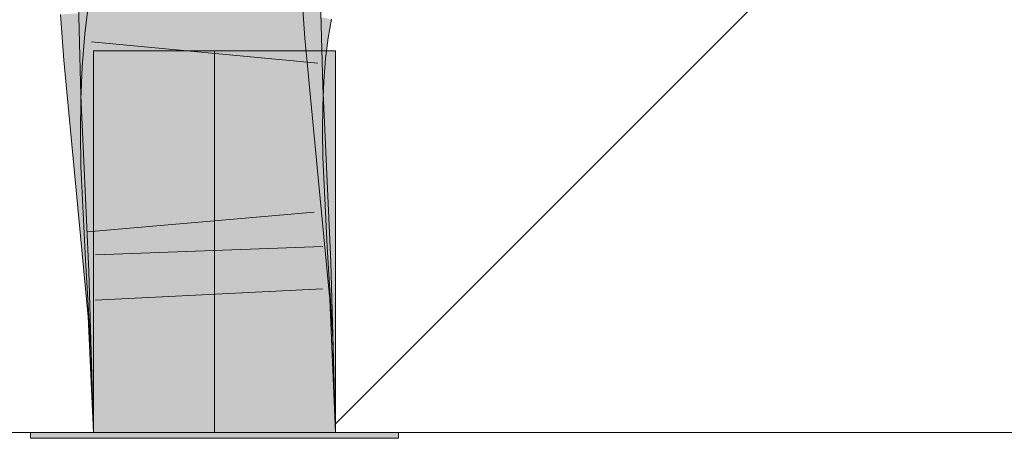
# Model space of a CAD drawing. Extents: x -720 to 300, y 62 to 1162.
# Tile 151 of 256: x 188.698 to 189.714, y 822.674 to 823.106. Entities that reach past the tile are written whole.
import ezdxf
from ezdxf.lldxf.tags import DXFTag

# ---------------------------------------------------------------- set-up
doc = ezdxf.new("R2010")
doc.units = 0
doc.layers.get('0').update_dxf_attribs({"lineweight": 13})
doc.layers.add('E_Detail_Linie_Text_Bem', color=7, linetype='Continuous', lineweight=13)
for name, color, linetype, lineweight, true_color in [('E_Detail_Wandschraffur', 7, 'Continuous', 5, 0xc0c0c0), ('E_Leerrohr 25-A06G942U8I', 7, 'Continuous', 9, 0xff8000), ('E_Leerrohr 25-Shading', 7, 'Continuous', 9, 0xff8000)]:
    doc.layers.add(name, color=color, linetype=linetype, lineweight=lineweight, true_color=true_color)
tags = doc.linetypes.add('fein_strichliert', pattern=[4, 1, -2, 1]).pattern_tags.tags
tags[8:9] = [DXFTag(74, 4), DXFTag(75, 0), DXFTag(340, '0'), DXFTag(46, 0.0), DXFTag(50, 0.0), DXFTag(44, 0.0), DXFTag(45, 0.0)]
tags[6:7] = [DXFTag(74, 4), DXFTag(75, 0), DXFTag(340, '0'), DXFTag(46, 0.0), DXFTag(50, 0.0), DXFTag(44, 0.0), DXFTag(45, 0.0)]
tags[4:5] = [DXFTag(74, 4), DXFTag(75, 0), DXFTag(340, '0'), DXFTag(46, 0.0), DXFTag(50, 0.0), DXFTag(44, 0.0), DXFTag(45, 0.0)]
tags = doc.linetypes.add('STRICHPUNKT2-A06G942V8I', pattern=[12.7, 6.35, -3.175, 0, -3.175]).pattern_tags.tags
tags[10:11] = [DXFTag(74, 4), DXFTag(75, 0), DXFTag(340, '0'), DXFTag(46, 0.0), DXFTag(50, 0.0), DXFTag(44, 0.0), DXFTag(45, 0.0)]
tags[8:9] = [DXFTag(74, 4), DXFTag(75, 0), DXFTag(340, '0'), DXFTag(46, 0.0), DXFTag(50, 0.0), DXFTag(44, 0.0), DXFTag(45, 0.0)]
tags[6:7] = [DXFTag(74, 4), DXFTag(75, 0), DXFTag(340, '0'), DXFTag(46, 0.0), DXFTag(50, 0.0), DXFTag(44, 0.0), DXFTag(45, 0.0)]
tags[4:5] = [DXFTag(74, 4), DXFTag(75, 0), DXFTag(340, '0'), DXFTag(46, 0.0), DXFTag(50, 0.0), DXFTag(44, 0.0), DXFTag(45, 0.0)]

# ---------------------------------------------------------------- blocks, each defined once
blk = doc.blocks.new('Shading-A06G93Y98I', base_point=(164.3113, 821.6645))
at = {"layer": 'E_Leerrohr 25-Shading', "color": 31, "true_color": 0xfabd7f}
for points in [[(188.8984, 823.1329), (188.8974, 823.1332), (188.8969, 823.1058), (188.8925, 823.1066)], [(188.8969, 823.1058), (188.9033, 823.1049), (188.8984, 823.1329), (188.8998, 823.1326)], [(188.9033, 823.1049), (188.9799, 823.093), (188.8998, 823.1326), (188.9838, 823.1144)], [(188.7988, 823.123), (188.7948, 823.1229), (188.7972, 823.0353)], [(188.8745, 823.101), (188.8731, 823.1239), (188.7986, 823.1122), (188.7988, 823.123)], [(188.8786, 823.1087), (188.8052, 823.1201), (188.8782, 823.0799), (188.8011, 823.0878)], [(188.9525, 823.1248), (188.8643, 823.1194), (188.9555, 823.0837), (188.8674, 823.0757)], [(188.8819, 823.0999), (188.881, 823.124), (188.8745, 823.101), (188.8731, 823.1239)], [(188.8838, 823.0996), (188.8832, 823.124), (188.8819, 823.0999), (188.881, 823.124)], [(188.8875, 823.1241), (188.8832, 823.124), (188.8838, 823.0996)], [(188.8838, 823.0996), (188.8863, 823.0846), (188.8875, 823.1241), (188.8894, 823.1241)], [(188.8863, 823.0846), (188.8949, 823.0332), (188.8894, 823.1241), (188.8942, 823.1242)], [(188.8949, 823.0332), (188.9081, 823.0337), (188.8942, 823.1242), (188.9098, 823.1244)], [(188.9081, 823.0337), (188.974, 823.0363), (188.9098, 823.1244), (188.9715, 823.1252)], [(188.7937, 823.1151), (188.7761, 823.114), (188.7955, 823.0692), (188.7794, 823.0678)], [(188.7955, 823.0692), (188.8098, 823.0706), (188.7937, 823.1151), (188.8121, 823.1161)], [(188.7986, 823.1122), (188.7979, 823.0712), (188.8745, 823.101), (188.8767, 823.0652)], [(188.8648, 823.1118), (188.8121, 823.1161), (188.867, 823.0825), (188.8109, 823.092)], [(188.885, 823.0792), (188.8861, 823.1075), (188.8782, 823.0799), (188.8786, 823.1087)], [(188.8787, 823.0325), (188.8843, 823.0328), (188.8745, 823.101), (188.8819, 823.0999)], [(188.8819, 823.0999), (188.8832, 823.0646), (188.8838, 823.0996), (188.8848, 823.0645)], [(188.8863, 823.0846), (188.8838, 823.0996), (188.8848, 823.0645)], [(188.885, 823.0792), (188.8882, 823.0789), (188.8861, 823.1075), (188.8896, 823.107)], [(188.8882, 823.0789), (188.889, 823.0788), (188.8896, 823.107), (188.8925, 823.1066)], [(188.8969, 823.1058), (188.8925, 823.1066), (188.8959, 823.0781), (188.889, 823.0788)], [(188.8959, 823.0781), (188.9057, 823.0771), (188.8969, 823.1058), (188.9033, 823.1049)], [(188.9057, 823.0771), (188.9769, 823.0698), (188.9033, 823.1049), (188.9799, 823.093)], [(188.8782, 823.0799), (188.8011, 823.0878), (188.8784, 823.0506), (188.7985, 823.0554)], [(188.8109, 823.092), (188.8098, 823.0706), (188.867, 823.0825), (188.8674, 823.0757)], [(188.9555, 823.0837), (188.8674, 823.0757), (188.9683, 822.9506), (188.8803, 822.9421)], [(188.8845, 823.0502), (188.885, 823.0792), (188.8784, 823.0506), (188.8782, 823.0799)], [(188.8845, 823.0502), (188.8858, 823.0502), (188.885, 823.0792), (188.8863, 823.0791)], [(188.8857, 823.0328), (188.8949, 823.0332), (188.8848, 823.0645), (188.8863, 823.0846)], [(188.8858, 823.0502), (188.8867, 823.0501), (188.8863, 823.0791), (188.889, 823.0788)], [(188.8959, 823.0781), (188.889, 823.0788), (188.8952, 823.0496), (188.8867, 823.0501)], [(188.8952, 823.0496), (188.9073, 823.0488), (188.8959, 823.0781), (188.9057, 823.0771)], [(188.7955, 823.0692), (188.7794, 823.0678), (188.8002, 822.9344), (188.7923, 822.9337)], [(188.7955, 823.0692), (188.7982, 822.9931), (188.8098, 823.0706), (188.8046, 822.9933)], [(188.7979, 823.0712), (188.7972, 823.0353), (188.8767, 823.0652), (188.8787, 823.0325)], [(188.8098, 823.0706), (188.8093, 823.0635), (188.8674, 823.0757), (188.8693, 823.0567)], [(188.9073, 823.0488), (188.975, 823.0448), (188.9057, 823.0771), (188.9769, 823.0698)], [(188.8693, 823.0567), (188.8093, 823.0635), (188.8741, 823.0066), (188.8057, 823.0094)], [(188.8832, 823.0646), (188.8843, 823.0328), (188.8848, 823.0645), (188.8857, 823.0328)], [(188.8784, 823.0506), (188.7985, 823.0554), (188.8792, 823.0207), (188.7972, 823.0228)], [(188.8845, 823.0206), (188.8845, 823.0502), (188.8792, 823.0207), (188.8784, 823.0506)], [(188.8855, 823.0206), (188.8867, 823.0501), (188.8845, 823.0206), (188.8845, 823.0502)], [(188.8952, 823.0496), (188.8867, 823.0501), (188.8949, 823.0203), (188.8855, 823.0206)], [(188.8949, 823.0203), (188.9082, 823.02), (188.8952, 823.0496), (188.9073, 823.0488)], [(188.9082, 823.02), (188.9739, 823.0183), (188.9073, 823.0488), (188.975, 823.0448)], [(188.8787, 823.0325), (188.7972, 823.0353), (188.7973, 823.0294)], [(188.8011, 823.0295), (188.7973, 823.0294), (188.8056, 822.8481)], [(188.8914, 822.8513), (188.8787, 823.0325), (188.8056, 822.8481), (188.8011, 823.0295)], [(188.8925, 822.8514), (188.8843, 823.0328), (188.8914, 822.8513), (188.8787, 823.0325)], [(188.8939, 822.8514), (188.8857, 823.0328), (188.8925, 822.8514), (188.8843, 823.0328)], [(188.8949, 823.0332), (188.8857, 823.0328), (188.8974, 822.8516), (188.8939, 822.8514)], [(188.8974, 822.8516), (188.9022, 822.8517), (188.8949, 823.0332), (188.9081, 823.0337)], [(188.9022, 822.8517), (188.9823, 822.8547), (188.9081, 823.0337), (188.974, 823.0363)], [(188.8792, 823.0207), (188.7972, 823.0228), (188.8805, 822.9903), (188.7968, 822.9901)], [(188.8852, 822.9903), (188.8855, 823.0206), (188.8805, 822.9903), (188.8792, 823.0207)], [(188.9739, 823.0183), (188.8855, 823.0206), (188.9736, 822.9906), (188.8852, 822.9903)], [(188.8057, 823.0094), (188.8006, 822.9345), (188.8741, 823.0066), (188.8803, 822.9421)], [(188.8805, 822.9903), (188.7968, 822.9901), (188.8822, 822.9594), (188.7974, 822.9561)], [(188.7982, 822.9931), (188.8002, 822.9344), (188.8046, 822.9933), (188.8006, 822.9345)], [(188.8857, 822.9595), (188.8852, 822.9903), (188.8822, 822.9594), (188.8805, 822.9903)], [(188.9736, 822.9906), (188.8852, 822.9903), (188.974, 822.963), (188.8857, 822.9595)], [(188.8822, 822.9594), (188.7974, 822.9561), (188.8889, 822.8651), (188.8019, 822.8604)], [(188.8902, 822.8652), (188.8857, 822.9595), (188.8889, 822.8651), (188.8822, 822.9594)], [(188.974, 822.963), (188.8857, 822.9595), (188.9784, 822.8699), (188.8902, 822.8652)], [(188.9683, 822.9506), (188.8803, 822.9421), (188.9812, 822.8147), (188.893, 822.8085)], [(188.893, 822.8085), (188.8803, 822.9421), (188.8049, 822.8023), (188.8002, 822.9344)], [(188.8004, 822.9306), (188.8002, 822.9344), (188.7972, 822.8831), (188.7923, 822.9337)], [(188.8049, 822.8023), (188.8004, 822.9306), (188.7972, 822.8831)], [(188.8902, 822.8652), (188.8019, 822.8604), (188.8959, 822.7708), (188.8076, 822.7667)], [(188.9784, 822.8699), (188.8902, 822.8652), (188.9842, 822.7749), (188.8959, 822.7708)], [(188.8988, 822.6802), (188.9872, 822.6802), (188.9022, 822.8517), (188.9823, 822.8547)], [(188.8988, 822.6802), (188.8925, 822.8514), (188.8104, 822.6802), (188.8056, 822.8481)], [(188.8988, 822.6802), (188.8939, 822.8514), (188.8925, 822.8514)], [(188.8974, 822.8516), (188.8939, 822.8514), (188.8988, 822.6802)], [(188.8988, 822.6802), (188.9022, 822.8517), (188.8974, 822.8516)], [(188.9812, 822.8147), (188.893, 822.8085), (188.9872, 822.6802), (188.8988, 822.6802)], [(188.893, 822.8085), (188.8049, 822.8023), (188.8988, 822.6802), (188.8104, 822.6802)], [(188.9842, 822.7749), (188.8959, 822.7708), (188.9872, 822.6802), (188.8988, 822.6802)], [(188.8959, 822.7708), (188.8076, 822.7667), (188.8988, 822.6802), (188.8104, 822.6802)]]:
    blk.add_solid(points, dxfattribs=at)
at = {"layer": 'E_Leerrohr 25-Shading', "color": 43, "true_color": 0xd7ab7f}
for points in [[(188.7973, 823.0294), (188.7972, 823.0353), (188.7582, 823.1225), (188.7931, 823.1229)], [(188.7937, 823.0378), (188.7582, 823.1225), (188.7605, 823.0387)], [(188.8052, 823.1201), (188.769, 823.1256), (188.8011, 823.0878), (188.7647, 823.0916)], [(188.7972, 823.0353), (188.7948, 823.1229), (188.7931, 823.1229)], [(188.989, 823.1271), (188.9525, 823.1248), (188.9919, 823.087), (188.9555, 823.0837)], [(188.9737, 823.0717), (188.9724, 823.1252), (188.973, 823.0717), (188.9715, 823.1252)], [(188.9745, 823.0363), (188.9768, 823.0364), (188.9724, 823.1252), (188.9756, 823.1252)], [(188.9756, 823.1252), (188.9768, 823.0364), (188.9971, 823.1255), (189.0012, 823.0374)], [(188.9971, 823.1255), (188.9998, 823.0688), (189.0082, 823.1256), (189.0097, 823.0677)], [(188.7612, 823.113), (188.7395, 823.1117), (188.767, 823.0667), (188.743, 823.0645)], [(188.7794, 823.0678), (188.7761, 823.114), (188.767, 823.0667), (188.7612, 823.113)], [(188.9855, 823.114), (188.9838, 823.1144), (188.9808, 823.0929), (188.9799, 823.093)], [(188.9808, 823.0929), (188.9816, 823.0928), (188.9855, 823.114), (188.9865, 823.1138)], [(188.9816, 823.0928), (188.9821, 823.0927), (188.9865, 823.1138), (188.987, 823.1136)], [(188.9821, 823.0927), (188.985, 823.0923), (188.987, 823.1136), (188.99, 823.113)], [(188.99, 823.113), (188.985, 823.0923), (189.0167, 823.1072), (189.0107, 823.0883)], [(189.0107, 823.0883), (189.0161, 823.0875), (189.0167, 823.1072), (189.0195, 823.1066)], [(188.7994, 823.0662), (188.8011, 823.0878), (188.7627, 823.0671), (188.7647, 823.0916)], [(188.9808, 823.0929), (188.9799, 823.093), (188.9771, 823.0698), (188.9769, 823.0698)], [(188.9771, 823.0698), (188.9779, 823.0697), (188.9808, 823.0929), (188.9816, 823.0928)], [(188.9779, 823.0697), (188.9784, 823.0696), (188.9816, 823.0928), (188.9821, 823.0927)], [(188.9784, 823.0696), (188.981, 823.0694), (188.9821, 823.0927), (188.985, 823.0923)], [(188.985, 823.0923), (188.981, 823.0694), (189.0107, 823.0883), (189.0061, 823.0668)], [(189.0061, 823.0668), (189.0134, 823.066), (189.0107, 823.0883), (189.0161, 823.0875)], [(188.9919, 823.087), (188.9555, 823.0837), (189.0047, 822.954), (188.9683, 822.9506)], [(188.7923, 822.9337), (188.7794, 823.0678), (188.7889, 822.9334), (188.767, 823.0667)], [(188.9745, 823.0363), (188.9737, 823.0717), (188.974, 823.0363), (188.973, 823.0717)], [(188.9779, 823.0697), (188.9769, 823.0698), (188.9753, 823.0448), (188.975, 823.0448)], [(188.9758, 823.0447), (188.9784, 823.0696), (188.9753, 823.0448), (188.9779, 823.0697)], [(188.9758, 823.0447), (188.9782, 823.0446), (188.9784, 823.0696), (188.981, 823.0694)], [(188.981, 823.0694), (188.9782, 823.0446), (189.0061, 823.0668), (189.0029, 823.0432)], [(188.9998, 823.0688), (189.0012, 823.0374), (189.0097, 823.0677), (189.0105, 823.0378)], [(188.767, 823.0667), (188.743, 823.0645), (188.7889, 822.9334), (188.7559, 822.9302)], [(188.7985, 823.0554), (188.7619, 823.0576), (188.7972, 823.0228), (188.7606, 823.0237)], [(188.7985, 823.0554), (188.7994, 823.0662), (188.7619, 823.0576), (188.7627, 823.0671)], [(189.0029, 823.0432), (189.0115, 823.0426), (189.0061, 823.0668), (189.0134, 823.066)], [(188.7607, 823.0279), (188.7973, 823.0294), (188.7605, 823.0387), (188.7937, 823.0378)], [(188.9758, 823.0447), (188.975, 823.0448), (188.9743, 823.0183), (188.9739, 823.0183)], [(188.9743, 823.0183), (188.9764, 823.0182), (188.9758, 823.0447), (188.9782, 823.0446)], [(188.9782, 823.0446), (188.9764, 823.0182), (189.0029, 823.0432), (189.0011, 823.0176)], [(188.9768, 823.0364), (188.9832, 822.8547), (189.0012, 823.0374), (189.0154, 822.856)], [(189.0011, 823.0176), (189.0105, 823.0175), (189.0029, 823.0432), (189.0115, 823.0426)], [(189.0154, 822.856), (189.0188, 822.8561), (189.0012, 823.0374), (189.0105, 823.0378)], [(188.7973, 823.0294), (188.7607, 823.0279), (188.8056, 822.8481), (188.769, 822.8468)], [(188.9745, 823.0363), (188.974, 823.0363), (188.9828, 822.8547), (188.9823, 822.8547)], [(188.9828, 822.8547), (188.9832, 822.8547), (188.9745, 823.0363), (188.9768, 823.0364)], [(188.7972, 823.0228), (188.7606, 823.0237), (188.7968, 822.9901), (188.7602, 822.9899)], [(188.9764, 823.0182), (188.9739, 823.0183), (188.9755, 822.9906), (188.9736, 822.9906)], [(188.9755, 822.9906), (189.0007, 822.9907), (188.9764, 823.0182), (189.0011, 823.0176)], [(189.0007, 822.9907), (189.0102, 822.9907), (189.0011, 823.0176), (189.0105, 823.0175)], [(188.7968, 822.9901), (188.7602, 822.9899), (188.7974, 822.9561), (188.7608, 822.9546)], [(188.9755, 822.9906), (188.9736, 822.9906), (188.9755, 822.9631), (188.974, 822.963)], [(189.0106, 822.9644), (189.0102, 822.9907), (188.9755, 822.9631), (188.9755, 822.9906)], [(188.7974, 822.9561), (188.7608, 822.9546), (188.8019, 822.8604), (188.7654, 822.8585)], [(188.9755, 822.9631), (188.974, 822.963), (188.9789, 822.87), (188.9784, 822.8699)], [(189.015, 822.8719), (189.0106, 822.9644), (188.9789, 822.87), (188.9755, 822.9631)], [(189.0047, 822.954), (188.9683, 822.9506), (189.0177, 822.8173), (188.9812, 822.8147)], [(188.8049, 822.8023), (188.7972, 822.8831), (188.7559, 822.9302), (188.7889, 822.9334)], [(188.8049, 822.8023), (188.7559, 822.9302), (188.7683, 822.7997)], [(188.7972, 822.8831), (188.7923, 822.9337), (188.7889, 822.9334)], [(189.0088, 822.8716), (188.9784, 822.8699), (189.0187, 822.7766), (188.9842, 822.7749)], [(189.0208, 822.7766), (189.015, 822.8719), (189.0187, 822.7766), (189.0088, 822.8716)], [(188.8019, 822.8604), (188.7654, 822.8585), (188.8076, 822.7667), (188.7711, 822.765)], [(188.9828, 822.8547), (188.9823, 822.8547), (188.9871, 822.6838)], [(188.9871, 822.6838), (189.0238, 822.6802), (188.9828, 822.8547), (189.0154, 822.856)], [(189.0238, 822.6802), (189.0188, 822.8561), (189.0154, 822.856)], [(188.8056, 822.8481), (188.769, 822.8468), (188.8104, 822.6802), (188.7738, 822.6802)], [(189.0177, 822.8173), (188.9812, 822.8147), (189.0238, 822.6802), (188.9872, 822.6802)], [(188.8049, 822.8023), (188.7683, 822.7997), (188.8104, 822.6802), (188.7738, 822.6802)], [(189.0238, 822.6802), (189.0187, 822.7766), (188.9872, 822.6802), (188.9842, 822.7749)], [(189.0238, 822.6802), (189.0208, 822.7766), (189.0187, 822.7766)], [(188.8076, 822.7667), (188.7711, 822.765), (188.8104, 822.6802), (188.7738, 822.6802)], [(189.0238, 822.6802), (188.9871, 822.6838), (188.9872, 822.6802)]]:
    blk.add_solid(points, dxfattribs=at)
at = {"layer": 'E_Leerrohr 25-Shading', "color": 31, "true_color": 0xecb67f}
for points in [[(188.7738, 822.6802), (188.8897, 823.0742), (188.7738, 823.0742)], [(188.7738, 822.6802), (188.8988, 822.6802), (188.8897, 823.0742), (188.8971, 822.8088)], [(188.7738, 822.6802), (188.8897, 823.0742), (188.7738, 823.0742)], [(188.7738, 822.6802), (188.8988, 822.6802), (188.8897, 823.0742), (188.8971, 822.8088)], [(188.7738, 822.6802), (188.8897, 823.0742), (188.7738, 823.0742)], [(188.7738, 822.6802), (188.8988, 822.6802), (188.8897, 823.0742), (188.8971, 822.8088)], [(188.8971, 822.8088), (188.8936, 823.0742), (188.8897, 823.0742)], [(188.8971, 822.8088), (188.8936, 823.0742), (188.8897, 823.0742)], [(188.8971, 822.8088), (188.8936, 823.0742), (188.8897, 823.0742)], [(188.8988, 822.6802), (188.8988, 823.0742), (188.8936, 823.0742)], [(188.8988, 822.6802), (188.8988, 823.0742), (188.8936, 823.0742)], [(188.8988, 822.6802), (188.8988, 823.0742), (188.8936, 823.0742)], [(188.8988, 822.6802), (188.9205, 823.0742), (188.9029, 822.8093)], [(188.9205, 823.0742), (188.8988, 822.6802), (189.0238, 822.6807), (189.0238, 822.6802)], [(188.8988, 822.6802), (188.9205, 823.0742), (188.9029, 822.8093)], [(188.9205, 823.0742), (188.8988, 822.6802), (189.0238, 822.6807), (189.0238, 822.6802)], [(188.8988, 822.6802), (188.9205, 823.0742), (188.9029, 822.8093)], [(188.9205, 823.0742), (188.8988, 822.6802), (189.0238, 822.6807), (189.0238, 822.6802)], [(188.9112, 823.0742), (188.8988, 823.0742), (188.8988, 822.6802)], [(188.9112, 823.0742), (188.8988, 823.0742), (188.8988, 822.6802)], [(188.9112, 823.0742), (188.8988, 823.0742), (188.8988, 822.6802)], [(188.9205, 823.0742), (188.9112, 823.0742), (188.9029, 822.8093)], [(188.9205, 823.0742), (188.9112, 823.0742), (188.9029, 822.8093)], [(188.9205, 823.0742), (188.9112, 823.0742), (188.9029, 822.8093)], [(188.9717, 823.0742), (188.9205, 823.0742), (189.0134, 822.8172), (189.0238, 822.6807)], [(188.9717, 823.0742), (188.9205, 823.0742), (189.0134, 822.8172), (189.0238, 822.6807)], [(188.9717, 823.0742), (188.9205, 823.0742), (189.0134, 822.8172), (189.0238, 822.6807)], [(188.994, 823.0742), (188.9717, 823.0742), (189.0134, 822.8172)], [(188.994, 823.0742), (188.9717, 823.0742), (189.0134, 822.8172)], [(188.994, 823.0742), (188.9717, 823.0742), (189.0134, 822.8172)], [(189.0238, 822.6807), (189.0238, 823.0742), (188.994, 823.0742)], [(189.0238, 822.6807), (189.0238, 823.0742), (188.994, 823.0742)], [(189.0238, 822.6807), (189.0238, 823.0742), (188.994, 823.0742)], [(188.8198, 822.6802), (188.7088, 822.6802), (188.8203, 822.6742), (188.7088, 822.6742)], [(188.8198, 822.6802), (188.7088, 822.6802), (188.8203, 822.6742), (188.7088, 822.6742)], [(188.8198, 822.6802), (188.7088, 822.6802), (188.8203, 822.6742), (188.7088, 822.6742)], [(188.8529, 822.6742), (188.8528, 822.6802), (188.8203, 822.6742), (188.8198, 822.6802)], [(188.8529, 822.6742), (188.8528, 822.6802), (188.8203, 822.6742), (188.8198, 822.6802)], [(188.8529, 822.6742), (188.8528, 822.6802), (188.8203, 822.6742), (188.8198, 822.6802)], [(188.8988, 822.6742), (188.8988, 822.6802), (188.8529, 822.6742), (188.8528, 822.6802)], [(188.8988, 822.6742), (188.8988, 822.6802), (188.8529, 822.6742), (188.8528, 822.6802)], [(188.8988, 822.6742), (188.8988, 822.6802), (188.8529, 822.6742), (188.8528, 822.6802)], [(188.9313, 822.6802), (188.8988, 822.6802), (188.9313, 822.6742), (188.8988, 822.6742)], [(188.9313, 822.6802), (188.8988, 822.6802), (188.9313, 822.6742), (188.8988, 822.6742)], [(188.9313, 822.6802), (188.8988, 822.6802), (188.9313, 822.6742), (188.8988, 822.6742)], [(189.0095, 822.6742), (189.0097, 822.6802), (188.9313, 822.6742), (188.9313, 822.6802)], [(189.0095, 822.6742), (189.0097, 822.6802), (188.9313, 822.6742), (188.9313, 822.6802)], [(189.0095, 822.6742), (189.0097, 822.6802), (188.9313, 822.6742), (188.9313, 822.6802)], [(189.0888, 822.6742), (189.0888, 822.6802), (189.0095, 822.6742), (189.0097, 822.6802)], [(189.0888, 822.6742), (189.0888, 822.6802), (189.0095, 822.6742), (189.0097, 822.6802)], [(189.0888, 822.6742), (189.0888, 822.6802), (189.0095, 822.6742), (189.0097, 822.6802)]]:
    blk.add_solid(points, dxfattribs=at)
blk = doc.blocks.new('Referenz-A06G94308I')
at = {"layer": 'E_Detail_Linie_Text_Bem', "linetype": 'Continuous', "ltscale": 0.13}
blk.add_line((194.2467, 822.6802), (182.4467, 822.6802), dxfattribs=at)
at = {"layer": 'E_Detail_Wandschraffur', "linetype": 'fein_strichliert', "ltscale": 0.13}
blk.add_line((189.0235, 822.689), (189.5826, 823.2481), dxfattribs=at)
at = {"layer": 'E_Leerrohr 25-A06G942U8I', "linetype": 'Continuous', "ltscale": 0.13}
for p, q in [((188.7582, 823.1225), (188.7607, 823.0279)), ((188.769, 823.1256), (188.7647, 823.0915)), ((188.9891, 823.1271), (188.9919, 823.087)), ((189.0082, 823.1256), (189.0106, 823.0378)), ((188.7395, 823.1117), (188.743, 823.0645)), ((189.0195, 823.1066), (189.016, 823.0875)), ((188.7647, 823.0915), (188.762, 823.0575)), ((188.7715, 823.0832), (189.0055, 823.0615)), ((188.9919, 823.087), (189.0048, 822.954)), ((189.016, 823.0875), (189.0134, 823.0661)), ((188.7738, 823.0742), (188.7738, 822.6802)), ((188.847, 823.0742), (188.7738, 823.0742)), ((188.7738, 823.0742), (188.7738, 822.6802)), ((188.847, 823.0742), (188.7738, 823.0742)), ((188.7738, 823.0742), (188.7738, 822.6802)), ((188.847, 823.0742), (188.7738, 823.0742)), ((188.9506, 823.0742), (188.847, 823.0742)), ((188.9506, 823.0742), (188.847, 823.0742)), ((188.9506, 823.0742), (188.847, 823.0742)), ((189.0238, 823.0742), (188.9506, 823.0742)), ((189.0238, 823.0742), (188.9506, 823.0742)), ((189.0238, 823.0742), (188.9506, 823.0742)), ((189.0238, 822.6802), (189.0238, 823.0742)), ((189.0238, 822.6802), (189.0238, 823.0742)), ((189.0238, 822.6802), (189.0238, 823.0742)), ((188.743, 823.0645), (188.7559, 822.9302)), ((188.762, 823.0575), (188.7606, 823.0237)), ((189.0134, 823.0661), (189.0115, 823.0426)), ((189.0115, 823.0426), (189.0105, 823.0174)), ((189.0106, 823.0378), (189.0188, 822.8561)), ((188.7607, 823.0279), (188.769, 822.8468)), ((188.7606, 823.0237), (188.7602, 822.9899)), ((189.0105, 823.0174), (189.0102, 822.9907)), ((188.7602, 822.9899), (188.7608, 822.9546)), ((189.0102, 822.9907), (189.0106, 822.9644)), ((189.0106, 822.9644), (189.015, 822.8719)), ((188.7608, 822.9546), (188.7654, 822.8584)), ((189.0048, 822.954), (189.0177, 822.8173)), ((188.7559, 822.9302), (188.7683, 822.7997)), ((188.7675, 822.8873), (189.0016, 822.9077)), ((188.7758, 822.8635), (189.0106, 822.8722)), ((189.015, 822.8719), (189.0208, 822.7766)), ((188.7654, 822.8584), (188.7711, 822.765)), ((189.0188, 822.8561), (189.0238, 822.6802)), ((188.769, 822.8468), (188.7738, 822.6802)), ((188.7754, 822.8167), (189.0101, 822.8286)), ((189.0177, 822.8173), (189.0238, 822.6802)), ((188.7683, 822.7997), (188.7738, 822.6802)), ((189.0208, 822.7766), (189.0238, 822.6802)), ((188.7711, 822.765), (188.7738, 822.6802)), ((188.7088, 822.6802), (188.7088, 822.6742)), ((188.8201, 822.6802), (188.7088, 822.6802)), ((188.7088, 822.6802), (188.7088, 822.6742)), ((188.8201, 822.6802), (188.7088, 822.6802)), ((188.7088, 822.6802), (188.7088, 822.6742)), ((188.8201, 822.6802), (188.7088, 822.6802)), ((188.8201, 822.6742), (188.7088, 822.6742)), ((188.8201, 822.6742), (188.7088, 822.6742)), ((188.8201, 822.6742), (188.7088, 822.6742)), ((188.847, 822.6802), (188.7738, 822.6802)), ((188.7738, 822.6802), (189.0238, 822.6802)), ((188.847, 822.6802), (188.7738, 822.6802)), ((188.7738, 822.6802), (189.0238, 822.6802)), ((188.847, 822.6802), (188.7738, 822.6802)), ((188.7738, 822.6802), (189.0238, 822.6802)), ((188.9775, 822.6802), (188.8201, 822.6802)), ((188.9775, 822.6802), (188.8201, 822.6802)), ((188.9775, 822.6802), (188.8201, 822.6802)), ((188.9775, 822.6742), (188.8201, 822.6742)), ((188.9775, 822.6742), (188.8201, 822.6742)), ((188.9775, 822.6742), (188.8201, 822.6742)), ((188.9506, 822.6802), (188.847, 822.6802)), ((188.9506, 822.6802), (188.847, 822.6802)), ((188.9506, 822.6802), (188.847, 822.6802)), ((189.0238, 822.6802), (188.9506, 822.6802)), ((189.0238, 822.6802), (188.9506, 822.6802)), ((189.0238, 822.6802), (188.9506, 822.6802)), ((189.0888, 822.6802), (188.9775, 822.6802)), ((189.0888, 822.6802), (188.9775, 822.6802)), ((189.0888, 822.6802), (188.9775, 822.6802)), ((189.0888, 822.6742), (188.9775, 822.6742)), ((189.0888, 822.6742), (188.9775, 822.6742)), ((189.0888, 822.6742), (188.9775, 822.6742)), ((189.0888, 822.6742), (189.0888, 822.6802)), ((189.0888, 822.6742), (189.0888, 822.6802)), ((189.0888, 822.6742), (189.0888, 822.6802))]:
    blk.add_line(p, q, dxfattribs=at)
at = {"layer": 'E_Leerrohr 25-A06G942U8I', "linetype": 'STRICHPUNKT2-A06G942V8I', "lineweight": 5, "ltscale": 0.13}
blk.add_line((188.8988, 822.6802), (188.8988, 823.0742), dxfattribs=at)
blk.add_line((188.8988, 822.6802), (188.8988, 823.0742), dxfattribs=at)
blk.add_line((188.8988, 822.6802), (188.8988, 823.0742), dxfattribs=at)

msp = doc.modelspace()

# ---------------------------------------------------------------- block references
at = {"color": 8, "lineweight": 25, "ltscale": 0.25, "true_color": 0x808080}
msp.add_blockref('Referenz-A06G94308I', (0, 0), dxfattribs=at)
msp.add_blockref('Shading-A06G93Y98I', (164.3113, 821.6645))

doc.saveas('drawing.dxf')
